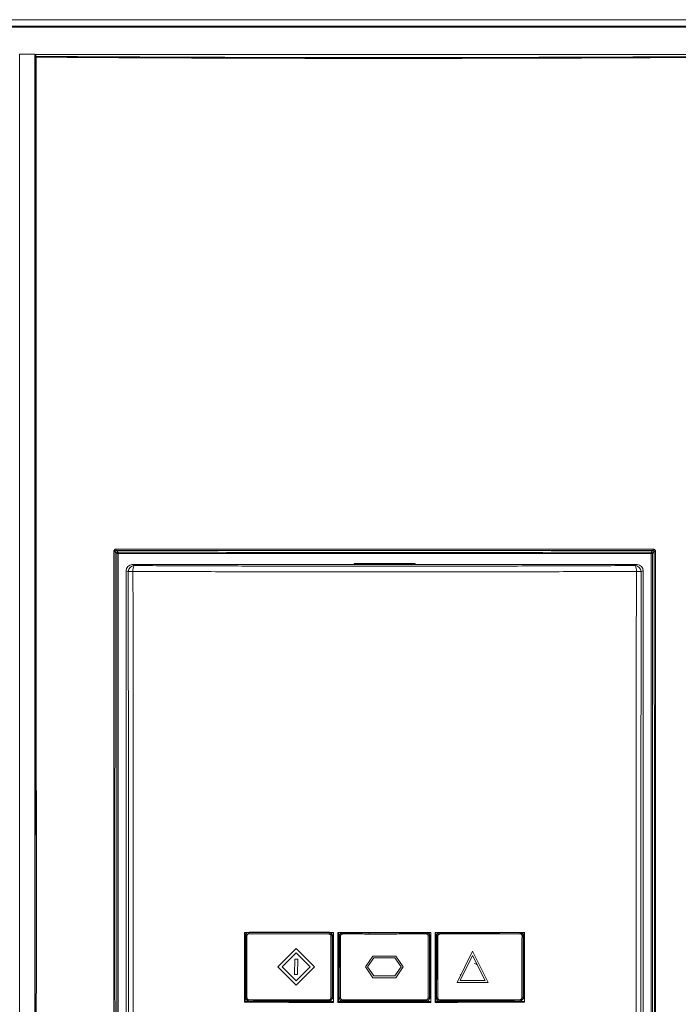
# Model space of a CAD drawing. Header units: millimetres. Extents: x 240 to 2023, y 154 to 1434.
# Tile 44 of 51: x 1087 to 1195, y 977 to 1139. Entities that reach past the tile are written whole.
import ezdxf

# ---------------------------------------------------------------- set-up
doc = ezdxf.new("R2010")
doc.units = ezdxf.units.MM
doc.header["$LTSCALE"] = 7.5

msp = doc.modelspace()

# ---------------------------------------------------------------- linework, layer by layer
at = {"color": 7, "linetype": 'Continuous', "lineweight": 15}
for p, q in [((1226.68, 1139.15), (1066.68, 1139.15)), ((1226.67, 1137.93), (1066.7, 1137.93)), ((1086.68, 1133.48), (1089.18, 1133.48)), ((1089.18, 1133.44), (1204.18, 1133.44)), ((1089.18, 1133.24), (1089.18, 933.7)), ((1102.68, 940.7), (1102.68, 1051.47)), ((1102.88, 1051.46), (1102.88, 940.69)), ((1190.49, 940.69), (1190.49, 1051.46)), ((1190.69, 1051.47), (1190.69, 940.7)), ((1141.68, 1049.84), (1151.68, 1049.84)), ((1141.68, 1049.63), (1141.68, 1049.84)), ((1141.69, 1049.63), (1141.68, 1049.84)), ((1151.68, 1049.84), (1151.68, 1049.63)), ((1151.68, 1049.84), (1151.68, 1049.63)), ((1104.18, 1033.92), (1104.18, 1048.63)), ((1104.53, 1048.48), (1104.18, 1048.63)), ((1142.39, 1049.63), (1105.18, 1049.63)), ((1105.18, 1049.63), (1105.53, 1049.48)), ((1150.97, 1049.63), (1142.39, 1049.63)), ((1188.18, 1049.63), (1150.97, 1049.63)), ((1187.84, 1049.48), (1188.18, 1049.63)), ((1189.18, 1048.63), (1188.84, 1048.48)), ((1189.18, 1033.92), (1189.18, 1048.63)), ((1104.18, 1025.35), (1104.18, 1033.92)), ((1189.18, 1025.35), (1189.18, 1033.92)), ((1104.18, 949.96), (1104.18, 1025.35)), ((1189.18, 949.96), (1189.18, 1025.35)), ((1123.73, 986.87), (1123.73, 989.27)), ((1124.05, 988.69), (1123.85, 988.68)), ((1124.02, 989.07), (1123.97, 989)), ((1124.35, 989.18), (1124.33, 988.98)), ((1124.41, 989.25), (1137.61, 989.25)), ((1137.53, 988.96), (1137.53, 989)), ((1138.04, 988.66), (1137.84, 988.67)), ((1138.11, 988.75), (1138.04, 988.66)), ((1138.11, 988.75), (1138.11, 986.65)), ((1154.26, 989.18), (1139.01, 989.18)), ((1139.12, 989.26), (1139.12, 986.86)), ((1139.44, 988.67), (1139.24, 988.66)), ((1139.42, 989.06), (1139.35, 988.98)), ((1139.74, 989.16), (1139.73, 988.96)), ((1144.12, 989.16), (1144.11, 988.95)), ((1153.55, 988.96), (1153.54, 989.16)), ((1154.04, 988.66), (1153.83, 988.67)), ((1154.11, 988.74), (1154.04, 988.66)), ((1154.11, 988.74), (1154.11, 986.64)), ((1169.68, 989.2), (1155.01, 989.18)), ((1155.12, 986.86), (1155.12, 989.26)), ((1155.44, 988.67), (1155.24, 988.66)), ((1155.42, 989.06), (1155.35, 988.98)), ((1155.74, 989.16), (1155.75, 988.96)), ((1168.98, 988.98), (1168.96, 989.18)), ((1169.46, 988.68), (1169.26, 988.69)), ((1169.51, 988.74), (1169.46, 988.68)), ((1169.51, 988.74), (1169.51, 986.64)), ((1123.85, 986.87), (1123.73, 986.87)), ((1123.76, 986.87), (1123.76, 980.5)), ((1123.85, 986.74), (1123.76, 986.73)), ((1123.85, 986.71), (1123.76, 986.71)), ((1138.32, 986.86), (1138.11, 986.86)), ((1138.19, 986.74), (1138.11, 986.74)), ((1138.11, 986.65), (1138.15, 986.7)), ((1138.15, 980.7), (1138.15, 986.7)), ((1138.26, 986.7), (1138.15, 986.7)), ((1139.12, 986.86), (1139.24, 986.86)), ((1139.16, 986.86), (1139.16, 980.5)), ((1139.24, 986.73), (1139.16, 986.73)), ((1139.24, 986.7), (1139.16, 986.7)), ((1154.11, 986.86), (1154.32, 986.86)), ((1154.19, 986.74), (1154.11, 986.74)), ((1154.11, 986.64), (1154.15, 986.7)), ((1154.15, 980.7), (1154.15, 986.7)), ((1154.26, 986.7), (1154.15, 986.7)), ((1155.12, 986.86), (1155.24, 986.86)), ((1155.16, 986.86), (1155.16, 980.5)), ((1155.24, 986.73), (1155.16, 986.72)), ((1155.24, 986.7), (1155.16, 986.7)), ((1169.51, 986.86), (1169.72, 986.86)), ((1169.58, 986.74), (1169.51, 986.74)), ((1169.51, 986.64), (1169.55, 986.7)), ((1169.55, 980.7), (1169.55, 986.7)), ((1169.68, 986.7), (1169.55, 986.7)), ((1129.14, 983.56), (1132.14, 986.56)), ((1132.14, 986.56), (1129.14, 983.56)), ((1132.14, 985.85), (1129.84, 983.56)), ((1132.14, 986.56), (1135.13, 983.55)), ((1135.13, 983.55), (1132.14, 986.56)), ((1132.14, 986.56), (1132.14, 986.56)), ((1134.43, 983.55), (1132.14, 985.85)), ((1144.72, 985.32), (1143.52, 983.55)), ((1144.88, 985.03), (1143.88, 983.55)), ((1144.88, 985.02), (1143.88, 983.55)), ((1148.54, 985.33), (1144.72, 985.33)), ((1144.72, 985.33), (1144.72, 985.32)), ((1148.54, 985.32), (1144.72, 985.32)), ((1148.38, 985.02), (1144.88, 985.02)), ((1149.38, 983.55), (1148.38, 985.02)), ((1149.74, 983.55), (1148.54, 985.33)), ((1148.54, 985.33), (1148.54, 985.32)), ((1149.74, 983.55), (1148.54, 985.32)), ((1161.14, 986.11), (1158.58, 981)), ((1161.14, 985.44), (1159.07, 981.3)), ((1159.07, 981.3), (1161.14, 985.44)), ((1161.14, 986.11), (1163.69, 981.01)), ((1163.69, 981.01), (1161.14, 986.11)), ((1161.14, 986.11), (1161.14, 986.11)), ((1163.2, 981.31), (1161.14, 985.44)), ((1129.14, 983.56), (1132.13, 980.55)), ((1129.14, 983.56), (1129.14, 983.56)), ((1129.84, 983.56), (1132.13, 981.26)), ((1132.13, 981.26), (1129.85, 983.56)), ((1131.89, 984.81), (1131.88, 982.31)), ((1131.89, 984.81), (1132.39, 984.81)), ((1132.39, 984.81), (1131.89, 984.81)), ((1131.89, 984.81), (1131.89, 984.81)), ((1134.43, 983.56), (1132.13, 981.26)), ((1132.13, 980.55), (1135.13, 983.55)), ((1132.13, 981.26), (1134.43, 983.55)), ((1132.38, 982.31), (1132.39, 984.81)), ((1132.39, 984.81), (1132.38, 982.31)), ((1132.39, 984.81), (1132.39, 984.81)), ((1135.13, 983.55), (1135.13, 983.55)), ((1143.52, 983.55), (1144.72, 981.77)), ((1143.88, 983.55), (1144.88, 982.07)), ((1143.88, 983.55), (1144.88, 982.07)), ((1143.88, 983.55), (1143.88, 983.55)), ((1148.38, 982.07), (1149.38, 983.55)), ((1148.54, 981.77), (1149.74, 983.55)), ((1148.54, 981.77), (1149.74, 983.55)), ((1149.74, 983.55), (1149.74, 983.55)), ((1132.38, 982.31), (1131.88, 982.31)), ((1132.38, 982.31), (1132.38, 982.31)), ((1144.88, 982.07), (1148.38, 982.07)), ((1144.88, 982.07), (1148.38, 982.07)), ((1144.88, 982.07), (1144.88, 982.07)), ((1159.14, 982.18), (1159.12, 982.3)), ((1123.76, 980.5), (1123.73, 980.47)), ((1123.73, 977.87), (1123.73, 980.47)), ((1123.73, 980.47), (1123.85, 980.47)), ((1123.76, 980.71), (1123.85, 980.71)), ((1123.76, 980.5), (1123.85, 980.5)), ((1132.13, 981.26), (1132.13, 981.26)), ((1138.15, 980.7), (1138.11, 980.65)), ((1138.11, 980.65), (1138.11, 978.55)), ((1138.11, 980.5), (1138.34, 980.5)), ((1138.11, 980.47), (1138.32, 980.47)), ((1138.15, 980.7), (1138.26, 980.7)), ((1139.12, 980.47), (1139.16, 980.5)), ((1139.12, 980.47), (1139.12, 977.87)), ((1139.23, 980.47), (1139.12, 980.47)), ((1139.16, 980.7), (1139.23, 980.7)), ((1139.16, 980.5), (1139.23, 980.5)), ((1144.72, 981.77), (1148.54, 981.77)), ((1148.54, 981.77), (1148.54, 981.77)), ((1154.15, 980.7), (1154.11, 980.64)), ((1154.11, 980.64), (1154.11, 978.55)), ((1154.11, 980.5), (1154.34, 980.5)), ((1154.32, 980.46), (1154.11, 980.46)), ((1154.15, 980.7), (1154.26, 980.7)), ((1155.12, 980.46), (1155.16, 980.5)), ((1155.12, 977.86), (1155.12, 980.46)), ((1155.23, 980.46), (1155.12, 980.46)), ((1155.16, 980.7), (1155.23, 980.7)), ((1155.16, 980.5), (1155.23, 980.5)), ((1163.69, 981.01), (1158.58, 981)), ((1163.2, 981.31), (1159.07, 981.3)), ((1159.07, 981.3), (1163.2, 981.31)), ((1159.07, 981.3), (1159.07, 981.3)), ((1163.69, 981.01), (1163.69, 981.01)), ((1169.55, 980.7), (1169.51, 980.64)), ((1169.51, 980.64), (1169.51, 978.54)), ((1169.51, 980.49), (1169.74, 980.49)), ((1169.72, 980.46), (1169.51, 980.46)), ((1169.55, 980.7), (1169.67, 980.7)), ((1138.03, 978.45), (1138.11, 978.55)), ((1123.62, 977.75), (1123.73, 977.87)), ((1123.73, 977.87), (1138.32, 977.87)), ((1123.85, 978.47), (1124.04, 978.48)), ((1124.32, 978.17), (1124.34, 977.97)), ((1137.53, 977.95), (1137.52, 978.15)), ((1137.83, 978.46), (1138.03, 978.45)), ((1137.92, 978.14), (1138, 978.23)), ((1139, 977.72), (1139.12, 977.87)), ((1139.12, 977.87), (1154.32, 977.86)), ((1139.23, 978.45), (1139.43, 978.46)), ((1139.72, 978.15), (1139.73, 977.95)), ((1144.11, 977.95), (1144.11, 978.14)), ((1153.53, 977.95), (1153.54, 978.16)), ((1153.84, 978.46), (1154.03, 978.45)), ((1153.92, 978.14), (1154, 978.23)), ((1154.03, 978.45), (1154.11, 978.55)), ((1155, 977.72), (1155.12, 977.86)), ((1155.12, 977.86), (1169.72, 977.86)), ((1155.23, 978.45), (1155.43, 978.46)), ((1155.74, 978.15), (1155.73, 977.95)), ((1168.95, 977.97), (1168.97, 978.17)), ((1169.25, 978.48), (1169.45, 978.47)), ((1169.34, 978.16), (1169.39, 978.23)), ((1169.45, 978.47), (1169.51, 978.54))]:
    msp.add_line(p, q, dxfattribs=at)
at = {"color": 7, "linetype": 'Continuous', "lineweight": 15, "flags": 128}
for points in [[(1089.23, 1132.98), (1089.22, 1133), (1089.2, 1133.16), (1089.19, 1133.3)], [(1089.34, 1133.44), (1089.34, 1133.4), (1089.36, 1133.24), (1089.38, 1133.12)], [(1102.68, 1051.47), (1102.52, 1051.62), (1102.36, 1051.78)], [(1102.56, 1051.98), (1102.58, 1051.96), (1102.63, 1051.91), (1102.88, 1051.67)], [(1102.88, 1051.67), (1102.88, 1051.66), (1102.88, 1051.65), (1102.88, 1051.63), (1102.88, 1051.6), (1102.88, 1051.57), (1102.88, 1051.54), (1102.88, 1051.5), (1102.88, 1051.46)], [(1190.49, 1051.67), (1190.5, 1051.68), (1190.56, 1051.74), (1190.8, 1051.98)], [(1190.49, 1051.67), (1190.49, 1051.66), (1190.49, 1051.65), (1190.49, 1051.63), (1190.49, 1051.6), (1190.49, 1051.57), (1190.49, 1051.54), (1190.49, 1051.5), (1190.49, 1051.46)], [(1191, 1051.78), (1190.99, 1051.76), (1190.93, 1051.71), (1190.69, 1051.47)], [(1161.44, 984.13), (1161.53, 984.09), (1161.98, 983.82)]]:
    msp.add_lwpolyline(points, dxfattribs=at)
at = {"color": 7, "linetype": 'Continuous', "lineweight": 15}
for centre, radius, start, end in [((1089.38, 1132.97), 0.15, 89.8776, 179.5345), ((1089.34, 1132.48), 0.507, 86.262, 102.5199), ((1090.33, 1133.01), 0.961, 172.9141, 181.1325), ((1102.21, 1050.57), 1.22, 82.6061, 92.3556), ((1104.12, 1052.14), 1.57, 178.1212, 185.7761), ((1102.88, 1051.47), 0.2, 90.022, 179.977), ((1102.83, 1053.28), 1.82, 265.196, 271.4903), ((1190.49, 1051.47), 0.2, 0.023, 89.978), ((1190.54, 1053.28), 1.82, 268.5097, 274.804), ((1189.24, 1052.14), 1.57, 354.2239, 1.8788), ((1191.16, 1050.57), 1.22, 87.6444, 97.3939), ((1105.53, 1048.48), 1, 90.1085, 179.865), ((1105.17, 1044.57), 3.96, 87.9464, 99.288), ((1106.6, 1048.73), 1.31, 145.2413, 188.8861), ((1186.76, 1048.73), 1.31, 351.1139, 34.7587), ((1187.84, 1048.48), 1, 0.135, 89.8915), ((1188.2, 1044.57), 3.96, 80.712, 92.0536), ((1137.61, 988.75), 0.5, 0.0031, 89.9853), ((1153.61, 988.74), 0.5, 0.0009, 62.8802), ((1169.01, 988.74), 0.5, 0.0046, 66.5967), ((1137.61, 978.55), 0.5, 320.8928, 0.0004), ((1153.61, 978.55), 0.5, 320.8879, 0.0035), ((1169.01, 978.54), 0.5, 320.8921, 359.9994)]:
    msp.add_arc(centre, radius, start, end, dxfattribs=at)
for centre, major_axis, start_param, end_param in [((1105.18, 1048.63), (0.764, -0.649), 2.276697, 3.844754), ((1188.18, 1048.63), (0.764, 0.649), 5.580023, 7.148081)]:
    msp.add_ellipse(centre, major_axis=major_axis, ratio=0.997229, start_param=start_param, end_param=end_param, dxfattribs=at)
for points, knots in [([(1066.7, 1138.06), (1070.04, 1138.06), (1092.04, 1138.06), (1118.72, 1138.06), (1151.33, 1138.06), (1174.83, 1138.06), (1200.75, 1138.06), (1219.72, 1138.06), (1226.67, 1138.06), (1226.67, 1138.06)], [0, 0, 0, 0, 0.062747, 0.412548, 0.499999, 0.674899, 0.8498, 1, 1, 1, 1, 1]), ([(1086.68, 1133.48), (1086.68, 1094.15), (1086.68, 1037.51), (1086.68, 973.26), (1086.68, 947.34), (1086.68, 937.73), (1086.68, 934.74), (1086.68, 931.75), (1086.68, 928.75), (1086.69, 925.7), (1087.93, 922.47), (1090.16, 919.5), (1092.33, 916.15), (1094.54, 912.86), (1096.4, 910.06), (1097.97, 907.74), (1099.25, 905.68), (1101.24, 903.49), (1104.09, 901.97), (1107.04, 901.56), (1109.54, 901.64), (1111.82, 901.62), (1117.22, 901.63), (1125.67, 901.62), (1137.27, 901.62), (1148.88, 901.62), (1160.6, 901.63), (1172.52, 901.6), (1181.45, 901.67), (1187.81, 901.58), (1191.18, 902.79), (1193.76, 905.1), (1195.28, 907.57), (1196.66, 909.6), (1197.96, 911.55), (1199.29, 913.55), (1200.68, 915.63), (1202.14, 917.81), (1203.6, 920.04), (1205.24, 922.32), (1206.57, 925.08), (1207.56, 952.37), (1206.01, 1021.42), (1206.42, 1089.94), (1206.68, 1133.48)], [0, 0, 0, 0, 0.210693, 0.303394, 0.344186, 0.349529, 0.354871, 0.360213, 0.365556, 0.370983, 0.376371, 0.383753, 0.390783, 0.397775, 0.404988, 0.40878, 0.412789, 0.417945, 0.424439, 0.429606, 0.433738, 0.437806, 0.441821, 0.462638, 0.483084, 0.503898, 0.524796, 0.545874, 0.567667, 0.572739, 0.579753, 0.586225, 0.590909, 0.595245, 0.599402, 0.603452, 0.60811, 0.612766, 0.617496, 0.622393, 0.627865, 0.633556, 0.767142, 1, 1, 1, 1]), ([(1204.14, 1132.98), (1204.13, 1117.86), (1204.1, 1087.63), (1204.12, 1042.22), (1204, 996.79), (1204.33, 960.31), (1203.88, 937.81), (1204.24, 929.43), (1204.16, 926.4), (1203.14, 923.92), (1201.82, 921.99), (1199.01, 918.04), (1195.83, 913.27), (1192.79, 908.34), (1190.62, 905.73), (1188.3, 904.51), (1183.07, 904.09), (1171.73, 904.55), (1154.14, 904.29), (1134.5, 904.4), (1119.67, 904.29), (1111.24, 904.38), (1107.79, 904.28), (1105.73, 904.4), (1103.54, 905.22), (1101.07, 907.41), (1098.92, 910.85), (1096.25, 915.17), (1093.12, 919.53), (1090.38, 923.29), (1088.98, 927.45), (1089.13, 931.58), (1089.6, 947.58), (1089.13, 975.27), (1089.32, 1014.42), (1089.26, 1053.96), (1089.26, 1093.48), (1089.24, 1119.81), (1089.23, 1132.98)], [0, 0, 0, 0, 0.082469, 0.164937, 0.247406, 0.329874, 0.363611, 0.369672, 0.375674, 0.379842, 0.38409, 0.388344, 0.406253, 0.415289, 0.419902, 0.424528, 0.429085, 0.448203, 0.486447, 0.52469, 0.555112, 0.567209, 0.570564, 0.573901, 0.578426, 0.582953, 0.591628, 0.600328, 0.610631, 0.620907, 0.625421, 0.634229, 0.643078, 0.712831, 0.784598, 0.856365, 0.928182, 1, 1, 1, 1]), ([(1089.37, 1132.99), (1089.38, 1119.82), (1089.4, 1093.49), (1089.42, 1053.97), (1089.41, 1014.43), (1089.46, 975.25), (1089.3, 947.64), (1089.44, 932.39), (1089.34, 929.16), (1089.35, 926.71), (1090.18, 924.23), (1091.72, 922), (1093.89, 918.92), (1096.3, 915.21), (1098.72, 911.68), (1100.41, 908.98), (1101.75, 906.96), (1103.62, 905.36), (1105.76, 904.53), (1107.8, 904.47), (1111.24, 904.5), (1119.67, 904.48), (1134.5, 904.53), (1154.14, 904.44), (1171.73, 904.7), (1183.06, 904.24), (1188.25, 904.66), (1190.53, 905.85), (1192.68, 908.43), (1195.7, 913.36), (1199.16, 918.39), (1201.96, 922.55), (1203.2, 924.49), (1203.85, 926.09), (1203.99, 927.78), (1203.95, 929.98), (1203.99, 937.84), (1203.92, 960.29), (1203.96, 996.8), (1203.95, 1042.23), (1203.97, 1087.63), (1203.99, 1117.87), (1204, 1132.99)], [0, 0, 0, 0, 0.071874, 0.14376, 0.215583, 0.287419, 0.357232, 0.366043, 0.370461, 0.37486, 0.379286, 0.38442, 0.389567, 0.399852, 0.408528, 0.412874, 0.417209, 0.421647, 0.426086, 0.429388, 0.432729, 0.444836, 0.475287, 0.513561, 0.551847, 0.570983, 0.575461, 0.579998, 0.584525, 0.593569, 0.611495, 0.617739, 0.620915, 0.624066, 0.627042, 0.630039, 0.636072, 0.669839, 0.75237, 0.834919, 0.91745, 1, 1, 1, 1]), ([(1204, 1132.99), (1199.9, 1132.96), (1188.31, 1132.89), (1169.2, 1132.81), (1144.18, 1132.78), (1117.56, 1132.82), (1098.46, 1132.93), (1089.37, 1132.99)], [0, 0, 0, 0, 0.107163, 0.303599, 0.500036, 0.761856, 1, 1, 1, 1]), ([(1089.38, 1133.12), (1098.47, 1133.07), (1117.56, 1132.96), (1144.18, 1132.92), (1169.2, 1132.95), (1188.31, 1133.02), (1199.9, 1133.1), (1203.99, 1133.12)], [0, 0, 0, 0, 0.238144, 0.499964, 0.696401, 0.892837, 1, 1, 1, 1]), ([(1076.74, 1132), (1076.74, 1131.9), (1076.74, 1131.4), (1076.74, 1129.3), (1076.74, 1120.91), (1076.73, 1087.37), (1076.82, 1028.71), (1076.54, 971.2), (1076.83, 937.43), (1076.63, 928.7), (1076.43, 924.18), (1077.92, 919.66), (1080.91, 915.66), (1086.57, 907.43), (1091.01, 900.72), (1094.36, 895.66)], [0, 0, 0, 0, 0.0012403, 0.0062009, 0.0260436, 0.1054143, 0.4228969, 0.7544879, 0.8203545, 0.8418606, 0.8632993, 0.8757226, 0.9001819, 0.9246845, 1, 1, 1, 1]), ([(1094.36, 895.66), (1094.92, 894.97), (1096.06, 893.59), (1098.1, 892.58), (1100.26, 892.09), (1102.48, 892.06), (1128.61, 892.76), (1156.38, 892.46), (1185.62, 892.03), (1190.68, 891.95), (1194.19, 892.26), (1196.12, 892.87), (1198.45, 894.7), (1200.35, 897.26), (1202.14, 900.17), (1206.22, 906.68), (1210.37, 912.95), (1214.63, 918.88), (1215.86, 920.83), (1216.85, 923.88), (1217.35, 928.04), (1217.3, 933.75), (1216.81, 939.48), (1215.87, 967.72), (1217.13, 1031.9), (1216.82, 1094.16), (1216.63, 1132)], [0, 0, 0, 0, 0.007613, 0.015224, 0.019009, 0.026605, 0.03423, 0.244001, 0.264877, 0.285732, 0.287451, 0.295101, 0.302751, 0.312521, 0.322353, 0.332187, 0.37862, 0.386928, 0.395179, 0.398241, 0.414488, 0.430886, 0.447451, 0.463931, 0.674156, 1, 1, 1, 1]), ([(1102.16, 940.61), (1102.15, 959.17), (1102.14, 980.11), (1102.14, 1010.53), (1102.15, 1029.04), (1102.15, 1045.16), (1102.16, 1051.79)], [0, 0, 0, 0, 0.500612, 0.564698, 0.821048, 1, 1, 1, 1]), ([(1102.56, 1052.19), (1102.53, 1052.19), (1102.45, 1052.18), (1102.34, 1052.13), (1102.24, 1052.04), (1102.17, 1051.92), (1102.16, 1051.83), (1102.16, 1051.79)], [0, 0, 0, 0, 0.1417015, 0.3562616, 0.570857, 0.785403, 1, 1, 1, 1]), ([(1102.36, 1051.78), (1102.36, 1033.28), (1102.34, 996.24), (1102.36, 959.17), (1102.37, 940.61)], [0, 0, 0, 0, 0.499386, 1, 1, 1, 1]), ([(1102.36, 1051.78), (1102.37, 1051.8), (1102.37, 1051.85), (1102.41, 1051.91), (1102.46, 1051.95), (1102.51, 1051.97), (1102.55, 1051.98), (1102.56, 1051.98)], [0, 0, 0, 0, 0.214635, 0.429191, 0.64376, 0.858305, 1, 1, 1, 1]), ([(1102.56, 1052.19), (1109.92, 1052.19), (1124.63, 1052.19), (1140.56, 1052.19), (1153.92, 1052.19), (1168.62, 1052.19), (1182.12, 1052.19), (1190.81, 1052.19)], [0, 0, 0, 0, 0.2501891, 0.5003783, 0.541185, 0.7044148, 1, 1, 1, 1]), ([(1190.8, 1051.98), (1183.46, 1051.98), (1168.77, 1051.98), (1146.71, 1051.98), (1124.64, 1051.98), (1109.92, 1051.98), (1102.56, 1051.98)], [0, 0, 0, 0, 0.249769, 0.499622, 0.749769, 1, 1, 1, 1]), ([(1191, 1051.78), (1191, 1051.79), (1191, 1051.83), (1190.97, 1051.89), (1190.93, 1051.94), (1190.87, 1051.97), (1190.82, 1051.98), (1190.8, 1051.98)], [0, 0, 0, 0, 0.141817, 0.356376, 0.570941, 0.785468, 1, 1, 1, 1]), ([(1191.21, 1051.79), (1191.21, 1051.82), (1191.2, 1051.89), (1191.15, 1052), (1191.06, 1052.1), (1190.94, 1052.17), (1190.85, 1052.18), (1190.81, 1052.19)], [0, 0, 0, 0, 0.141773, 0.356356, 0.570898, 0.785449, 1, 1, 1, 1]), ([(1191, 940.61), (1191.01, 959.17), (1191.03, 996.24), (1191.01, 1033.28), (1191, 1051.78)], [0, 0, 0, 0, 0.500614, 1, 1, 1, 1]), ([(1191.21, 1051.79), (1191.22, 1033.29), (1191.23, 1012.41), (1191.22, 982.02), (1191.22, 963.47), (1191.21, 947.29), (1191.2, 940.61)], [0, 0, 0, 0, 0.499383, 0.563513, 0.820037, 1, 1, 1, 1]), ([(1104.54, 940.72), (1104.54, 947.92), (1104.56, 969.49), (1104.57, 1005.42), (1104.54, 1034.13), (1104.53, 1048.48)], [0, 0, 0, 0, 0.200379, 0.60019, 1, 1, 1, 1]), ([(1105.31, 1048.53), (1105.32, 1034.17), (1105.35, 1005.45), (1105.34, 969.6), (1105.32, 948.12), (1105.32, 941.02)], [0, 0, 0, 0, 0.400889, 0.801781, 1, 1, 1, 1]), ([(1188.06, 1048.53), (1184.51, 1048.51), (1177.42, 1048.48), (1166.65, 1048.45), (1155.82, 1048.43), (1145.79, 1048.43), (1136.59, 1048.43), (1127.16, 1048.45), (1116.69, 1048.48), (1109.1, 1048.51), (1105.31, 1048.53)], [0, 0, 0, 0, 0.130151, 0.260302, 0.390454, 0.520605, 0.621033, 0.721461, 0.86073, 1, 1, 1, 1]), ([(1105.53, 1049.48), (1108.75, 1049.46), (1115.21, 1049.43), (1125.05, 1049.4), (1134.97, 1049.38), (1145.23, 1049.37), (1155.77, 1049.38), (1166.53, 1049.4), (1177.26, 1049.43), (1184.31, 1049.46), (1187.84, 1049.48)], [0, 0, 0, 0, 0.119179, 0.238359, 0.358878, 0.479397, 0.609334, 0.739699, 0.869635, 1, 1, 1, 1]), ([(1188.05, 941.02), (1188.04, 948.12), (1188.02, 969.6), (1188.02, 1005.45), (1188.05, 1034.17), (1188.06, 1048.53)], [0, 0, 0, 0, 0.198219, 0.599111, 1, 1, 1, 1]), ([(1188.84, 1048.48), (1188.83, 1034.13), (1188.8, 1005.42), (1188.8, 969.49), (1188.82, 947.92), (1188.83, 940.72)], [0, 0, 0, 0, 0.39981, 0.799621, 1, 1, 1, 1]), ([(1123.62, 977.75), (1123.62, 979.66), (1123.63, 983.47), (1123.63, 987.29), (1123.63, 989.2)], [0, 0, 0, 0, 0.49999, 1, 1, 1, 1]), ([(1138.26, 989.19), (1138.26, 989.19), (1133.37, 989.19), (1128.49, 989.2), (1123.64, 989.2), (1123.63, 989.2)], [0, 0, 0, 0, 0.001844, 0.99845, 1, 1, 1, 1]), ([(1123.97, 988.99), (1123.96, 988.98), (1123.91, 988.93), (1123.87, 988.82), (1123.86, 988.72), (1123.85, 988.68)], [0, 0, 0, 0, 0.1327632, 0.6260432, 1, 1, 1, 1]), ([(1123.85, 978.47), (1123.85, 978.67), (1123.85, 979.66), (1123.85, 981.45), (1123.85, 984.65), (1123.85, 987.06), (1123.85, 988.68)], [0, 0, 0, 0, 0.058296, 0.291477, 0.524659, 1, 1, 1, 1]), ([(1124.04, 978.48), (1124.04, 980.39), (1124.05, 983.79), (1124.05, 987.19), (1124.05, 988.69)], [0, 0, 0, 0, 0.559998, 1, 1, 1, 1]), ([(1124.05, 988.69), (1124.06, 988.73), (1124.07, 988.82), (1124.14, 988.91), (1124.23, 988.97), (1124.3, 988.97), (1124.33, 988.98)], [0, 0, 0, 0, 0.279634, 0.559206, 0.779566, 1, 1, 1, 1]), ([(1124.33, 988.98), (1126.79, 988.97), (1131.18, 988.96), (1135.59, 988.96), (1137.53, 988.96)], [0, 0, 0, 0, 0.559998, 1, 1, 1, 1]), ([(1137.84, 988.67), (1137.83, 988.71), (1137.82, 988.8), (1137.73, 988.89), (1137.63, 988.95), (1137.56, 988.95), (1137.53, 988.96)], [0, 0, 0, 0, 0.279425, 0.558677, 0.779185, 1, 1, 1, 1]), ([(1138.04, 988.66), (1138.03, 988.71), (1138.03, 988.82), (1137.95, 988.96), (1137.82, 989.08), (1137.68, 989.15), (1137.58, 989.16), (1137.54, 989.16)], [0, 0, 0, 0, 0.192761, 0.406441, 0.621906, 0.837407, 1, 1, 1, 1]), ([(1137.84, 988.67), (1137.84, 987.51), (1137.83, 985.61), (1137.83, 982.95), (1137.83, 980.71), (1137.83, 979.21), (1137.83, 978.46)], [0, 0, 0, 0, 0.339999, 0.56, 0.78, 1, 1, 1, 1]), ([(1138.04, 988.66), (1138.04, 988.47), (1138.04, 987.54), (1138.04, 985.38), (1138.03, 982.16), (1138.03, 979.69), (1138.03, 978.45)], [0, 0, 0, 0, 0.05467, 0.273354, 0.636665, 1, 1, 1, 1]), ([(1138.26, 989.19), (1138.26, 987.27), (1138.26, 983.45), (1138.26, 979.63), (1138.26, 977.72)], [0, 0, 0, 0, 0.499996, 1, 1, 1, 1]), ([(1139, 977.72), (1139, 979.63), (1139, 983.45), (1139.01, 987.27), (1139.01, 989.18)], [0, 0, 0, 0, 0.498812, 1, 1, 1, 1]), ([(1139.23, 978.45), (1139.23, 978.64), (1139.23, 979.6), (1139.23, 981.78), (1139.23, 984.38), (1139.24, 986.82), (1139.24, 988.05), (1139.24, 988.66)], [0, 0, 0, 0, 0.056114, 0.280573, 0.640274, 0.820136, 1, 1, 1, 1]), ([(1139.74, 989.16), (1139.69, 989.16), (1139.58, 989.15), (1139.44, 989.07), (1139.32, 988.95), (1139.25, 988.8), (1139.24, 988.7), (1139.24, 988.66)], [0, 0, 0, 0, 0.191571, 0.405494, 0.619775, 0.834436, 1, 1, 1, 1]), ([(1139.43, 978.46), (1139.43, 978.65), (1139.43, 979.6), (1139.43, 981.78), (1139.43, 985), (1139.43, 987.45), (1139.44, 988.67)], [0, 0, 0, 0, 0.056088, 0.280444, 0.64021, 1, 1, 1, 1]), ([(1139.73, 988.96), (1139.7, 988.95), (1139.63, 988.95), (1139.54, 988.9), (1139.47, 988.82), (1139.44, 988.74), (1139.44, 988.69), (1139.44, 988.67)], [0, 0, 0, 0, 0.2218749, 0.443949, 0.6623481, 0.8760852, 1, 1, 1, 1]), ([(1139.73, 988.96), (1139.93, 988.96), (1140.51, 988.96), (1141.49, 988.96), (1142.75, 988.96), (1143.63, 988.95), (1144.11, 988.95)], [0, 0, 0, 0, 0.133724, 0.401173, 0.668622, 1, 1, 1, 1]), ([(1139.74, 989.16), (1139.93, 989.16), (1140.52, 989.16), (1141.5, 989.16), (1142.76, 989.16), (1143.63, 989.16), (1144.12, 989.16)], [0, 0, 0, 0, 0.133871, 0.401614, 0.669357, 1, 1, 1, 1]), ([(1144.11, 988.95), (1144.31, 988.95), (1145.29, 988.95), (1147.35, 988.95), (1150.29, 988.96), (1152.46, 988.96), (1153.55, 988.96)], [0, 0, 0, 0, 0.062046, 0.310233, 0.655069, 1, 1, 1, 1]), ([(1144.12, 989.16), (1144.31, 989.16), (1145.29, 989.16), (1147.04, 989.16), (1149.3, 989.16), (1151.46, 989.16), (1152.85, 989.16), (1153.54, 989.16)], [0, 0, 0, 0, 0.062114, 0.310574, 0.559033, 0.779504, 1, 1, 1, 1]), ([(1154.04, 988.66), (1154.04, 988.71), (1154.03, 988.82), (1153.95, 988.96), (1153.83, 989.08), (1153.68, 989.15), (1153.58, 989.16), (1153.54, 989.16)], [0, 0, 0, 0, 0.190774, 0.405515, 0.620049, 0.83444, 1, 1, 1, 1]), ([(1153.83, 988.67), (1153.83, 988.7), (1153.82, 988.77), (1153.78, 988.85), (1153.7, 988.92), (1153.62, 988.95), (1153.57, 988.96), (1153.55, 988.96)], [0, 0, 0, 0, 0.214752, 0.429534, 0.643766, 0.857553, 1, 1, 1, 1]), ([(1153.83, 988.67), (1153.83, 988.48), (1153.83, 987.5), (1153.83, 985.31), (1153.84, 982.1), (1153.84, 979.67), (1153.84, 978.46)], [0, 0, 0, 0, 0.057328, 0.286638, 0.643307, 1, 1, 1, 1]), ([(1154.04, 988.66), (1154.04, 988.46), (1154.04, 987.49), (1154.04, 985.3), (1154.03, 982.09), (1154.03, 979.66), (1154.03, 978.45)], [0, 0, 0, 0, 0.057354, 0.286771, 0.643372, 1, 1, 1, 1]), ([(1154.26, 989.18), (1154.26, 987.27), (1154.26, 983.45), (1154.26, 979.63), (1154.26, 977.72)], [0, 0, 0, 0, 0.501152, 1, 1, 1, 1]), ([(1155, 977.72), (1155, 979.63), (1155.01, 983.45), (1155.01, 987.27), (1155.01, 989.18)], [0, 0, 0, 0, 0.498869, 1, 1, 1, 1]), ([(1155.23, 978.45), (1155.23, 978.64), (1155.23, 979.55), (1155.23, 981.71), (1155.24, 984.93), (1155.24, 987.42), (1155.24, 988.66)], [0, 0, 0, 0, 0.0538915, 0.2694577, 0.6347162, 1, 1, 1, 1]), ([(1155.74, 989.16), (1155.69, 989.16), (1155.58, 989.15), (1155.44, 989.07), (1155.32, 988.95), (1155.25, 988.8), (1155.24, 988.7), (1155.24, 988.66)], [0, 0, 0, 0, 0.193438, 0.406444, 0.621123, 0.83722, 1, 1, 1, 1]), ([(1155.43, 978.46), (1155.43, 979.61), (1155.43, 981.52), (1155.43, 984.18), (1155.44, 986.42), (1155.44, 987.92), (1155.44, 988.67)], [0, 0, 0, 0, 0.3399993, 0.5599993, 0.7799992, 1, 1, 1, 1]), ([(1155.75, 988.96), (1155.71, 988.95), (1155.62, 988.94), (1155.52, 988.87), (1155.45, 988.77), (1155.44, 988.7), (1155.44, 988.67)], [0, 0, 0, 0, 0.280348, 0.559657, 0.779771, 1, 1, 1, 1]), ([(1155.74, 989.16), (1155.94, 989.16), (1156.91, 989.16), (1158.28, 989.16), (1160.23, 989.17), (1161.79, 989.17), (1163.35, 989.17), (1164.87, 989.17), (1166.74, 989.18), (1168.22, 989.18), (1168.96, 989.18)], [0, 0, 0, 0, 0.044214, 0.221073, 0.309502, 0.486362, 0.57479, 0.663219, 0.831597, 1, 1, 1, 1]), ([(1155.75, 988.96), (1158.23, 988.96), (1162.65, 988.96), (1167.05, 988.97), (1168.98, 988.98)], [0, 0, 0, 0, 0.55999, 1, 1, 1, 1]), ([(1169.46, 988.68), (1169.45, 988.73), (1169.44, 988.84), (1169.36, 988.99), (1169.24, 989.1), (1169.1, 989.17), (1169, 989.18), (1168.96, 989.18)], [0, 0, 0, 0, 0.196004, 0.408952, 0.622245, 0.836507, 1, 1, 1, 1]), ([(1169.26, 988.69), (1169.25, 988.73), (1169.24, 988.81), (1169.17, 988.91), (1169.08, 988.97), (1169.01, 988.97), (1168.98, 988.98)], [0, 0, 0, 0, 0.2797011, 0.5592273, 0.7795238, 1, 1, 1, 1]), ([(1169.26, 988.69), (1169.25, 986.79), (1169.25, 983.38), (1169.25, 979.98), (1169.25, 978.48)], [0, 0, 0, 0, 0.56, 1, 1, 1, 1]), ([(1169.46, 988.68), (1169.46, 988.48), (1169.46, 987.47), (1169.46, 985.67), (1169.45, 983.26), (1169.45, 980.86), (1169.45, 979.27), (1169.45, 978.47)], [0, 0, 0, 0, 0.059057, 0.295287, 0.531516, 0.765754, 1, 1, 1, 1]), ([(1169.68, 989.2), (1169.68, 987.29), (1169.67, 983.47), (1169.67, 979.65), (1169.67, 977.75)], [0, 0, 0, 0, 0.500879, 1, 1, 1, 1]), ([(1138.26, 977.72), (1135.81, 977.72), (1130.92, 977.73), (1126.05, 977.74), (1123.62, 977.75)], [0, 0, 0, 0, 0.500152, 1, 1, 1, 1]), ([(1123.85, 978.47), (1123.85, 978.42), (1123.86, 978.31), (1123.94, 978.17), (1124.06, 978.05), (1124.2, 977.98), (1124.3, 977.97), (1124.34, 977.97)], [0, 0, 0, 0, 0.195931, 0.407576, 0.621757, 0.837995, 1, 1, 1, 1]), ([(1124.04, 978.48), (1124.05, 978.43), (1124.06, 978.35), (1124.13, 978.25), (1124.22, 978.18), (1124.29, 978.17), (1124.32, 978.17)], [0, 0, 0, 0, 0.280313, 0.559525, 0.77951, 1, 1, 1, 1]), ([(1137.52, 978.15), (1135.05, 978.15), (1130.64, 978.16), (1126.25, 978.16), (1124.32, 978.17)], [0, 0, 0, 0, 0.559991, 1, 1, 1, 1]), ([(1137.53, 977.95), (1137.35, 977.95), (1136.43, 977.95), (1135.14, 977.95), (1133.3, 977.96), (1131.82, 977.96), (1129.99, 977.96), (1128.52, 977.96), (1126.96, 977.97), (1125.7, 977.97), (1124.8, 977.97), (1124.34, 977.97)], [0, 0, 0, 0, 0.041811, 0.209059, 0.292682, 0.459929, 0.543552, 0.7108, 0.794423, 0.897208, 1, 1, 1, 1]), ([(1137.52, 978.15), (1137.57, 978.15), (1137.66, 978.17), (1137.76, 978.25), (1137.82, 978.35), (1137.82, 978.42), (1137.83, 978.46)], [0, 0, 0, 0, 0.279639, 0.55926, 0.779618, 1, 1, 1, 1]), ([(1137.53, 977.95), (1137.58, 977.96), (1137.68, 977.96), (1137.83, 978.04), (1137.95, 978.16), (1138.02, 978.31), (1138.03, 978.41), (1138.03, 978.45)], [0, 0, 0, 0, 0.184518, 0.399036, 0.613463, 0.828001, 1, 1, 1, 1]), ([(1154.26, 977.72), (1151.72, 977.72), (1146.63, 977.72), (1141.54, 977.72), (1139, 977.72)], [0, 0, 0, 0, 0.49997, 1, 1, 1, 1]), ([(1139.23, 978.45), (1139.23, 978.4), (1139.24, 978.3), (1139.32, 978.15), (1139.44, 978.03), (1139.59, 977.96), (1139.69, 977.95), (1139.73, 977.95)], [0, 0, 0, 0, 0.1894, 0.403739, 0.618625, 0.833746, 1, 1, 1, 1]), ([(1139.72, 978.15), (1139.69, 978.15), (1139.63, 978.16), (1139.54, 978.21), (1139.47, 978.28), (1139.43, 978.37), (1139.43, 978.43), (1139.43, 978.46)], [0, 0, 0, 0, 0.202406, 0.40469, 0.611202, 0.82812, 1, 1, 1, 1]), ([(1144.11, 978.14), (1143.92, 978.14), (1143, 978.14), (1141.54, 978.15), (1140.26, 978.15), (1139.72, 978.15)], [0, 0, 0, 0, 0.12611, 0.630556, 1, 1, 1, 1]), ([(1144.11, 977.95), (1143.92, 977.95), (1143, 977.95), (1141.54, 977.95), (1140.27, 977.95), (1139.73, 977.95)], [0, 0, 0, 0, 0.126235, 0.631181, 1, 1, 1, 1]), ([(1153.54, 978.16), (1153.34, 978.16), (1152.38, 978.16), (1150.32, 978.15), (1147.37, 978.15), (1145.19, 978.15), (1144.11, 978.14)], [0, 0, 0, 0, 0.061592, 0.307963, 0.653931, 1, 1, 1, 1]), ([(1153.53, 977.95), (1153.34, 977.95), (1152.37, 977.95), (1150.63, 977.95), (1147.68, 977.95), (1145.51, 977.95), (1144.11, 977.95)], [0, 0, 0, 0, 0.061655, 0.308279, 0.554903, 1, 1, 1, 1]), ([(1153.53, 977.95), (1153.58, 977.95), (1153.69, 977.96), (1153.83, 978.04), (1153.95, 978.16), (1154.02, 978.31), (1154.03, 978.41), (1154.03, 978.45)], [0, 0, 0, 0, 0.191243, 0.405924, 0.620722, 0.835534, 1, 1, 1, 1]), ([(1153.54, 978.16), (1153.57, 978.16), (1153.64, 978.17), (1153.73, 978.22), (1153.8, 978.3), (1153.83, 978.38), (1153.84, 978.44), (1153.84, 978.46)], [0, 0, 0, 0, 0.2169957, 0.433762, 0.6523314, 0.8637746, 1, 1, 1, 1]), ([(1169.67, 977.75), (1167.23, 977.74), (1162.36, 977.73), (1157.45, 977.73), (1155, 977.72)], [0, 0, 0, 0, 0.499787, 1, 1, 1, 1]), ([(1155.23, 978.45), (1155.24, 978.4), (1155.24, 978.3), (1155.32, 978.15), (1155.44, 978.03), (1155.59, 977.96), (1155.69, 977.96), (1155.73, 977.95)], [0, 0, 0, 0, 0.183578, 0.398047, 0.612329, 0.826743, 1, 1, 1, 1]), ([(1155.74, 978.15), (1155.7, 978.15), (1155.6, 978.17), (1155.5, 978.25), (1155.44, 978.35), (1155.43, 978.42), (1155.43, 978.46)], [0, 0, 0, 0, 0.279744, 0.559371, 0.779708, 1, 1, 1, 1]), ([(1168.95, 977.97), (1168.9, 977.97), (1168.81, 977.97), (1168.53, 977.97), (1167.56, 977.97), (1166.27, 977.97), (1164.42, 977.96), (1162.94, 977.96), (1161.09, 977.96), (1159.61, 977.96), (1158.1, 977.95), (1156.93, 977.95), (1156.13, 977.95), (1155.73, 977.95)], [0, 0, 0, 0, 0.010505, 0.021009, 0.063026, 0.231097, 0.315132, 0.483203, 0.567237, 0.735308, 0.819342, 0.909669, 1, 1, 1, 1]), ([(1168.97, 978.17), (1166.51, 978.16), (1162.11, 978.15), (1157.69, 978.15), (1155.74, 978.15)], [0, 0, 0, 0, 0.5599969, 1, 1, 1, 1]), ([(1168.95, 977.97), (1169, 977.98), (1169.11, 977.99), (1169.26, 978.07), (1169.37, 978.19), (1169.44, 978.33), (1169.45, 978.43), (1169.45, 978.47)], [0, 0, 0, 0, 0.197936, 0.412015, 0.6296, 0.845881, 1, 1, 1, 1]), ([(1168.97, 978.17), (1169.01, 978.17), (1169.1, 978.19), (1169.19, 978.28), (1169.24, 978.38), (1169.25, 978.44), (1169.25, 978.48)], [0, 0, 0, 0, 0.27973, 0.558629, 0.77889, 1, 1, 1, 1])]:
    msp.add_open_spline(points, degree=3, knots=knots, dxfattribs=at)
for points in [[(1102.88, 1051.67), (1117.48, 1051.65), (1146.68, 1051.63), (1175.89, 1051.65), (1190.49, 1051.67)], [(1190.49, 1051.46), (1175.89, 1051.45), (1146.68, 1051.42), (1117.48, 1051.45), (1102.88, 1051.46)]]:
    msp.add_open_spline(points, degree=3, dxfattribs=at)

doc.saveas('drawing.dxf')
